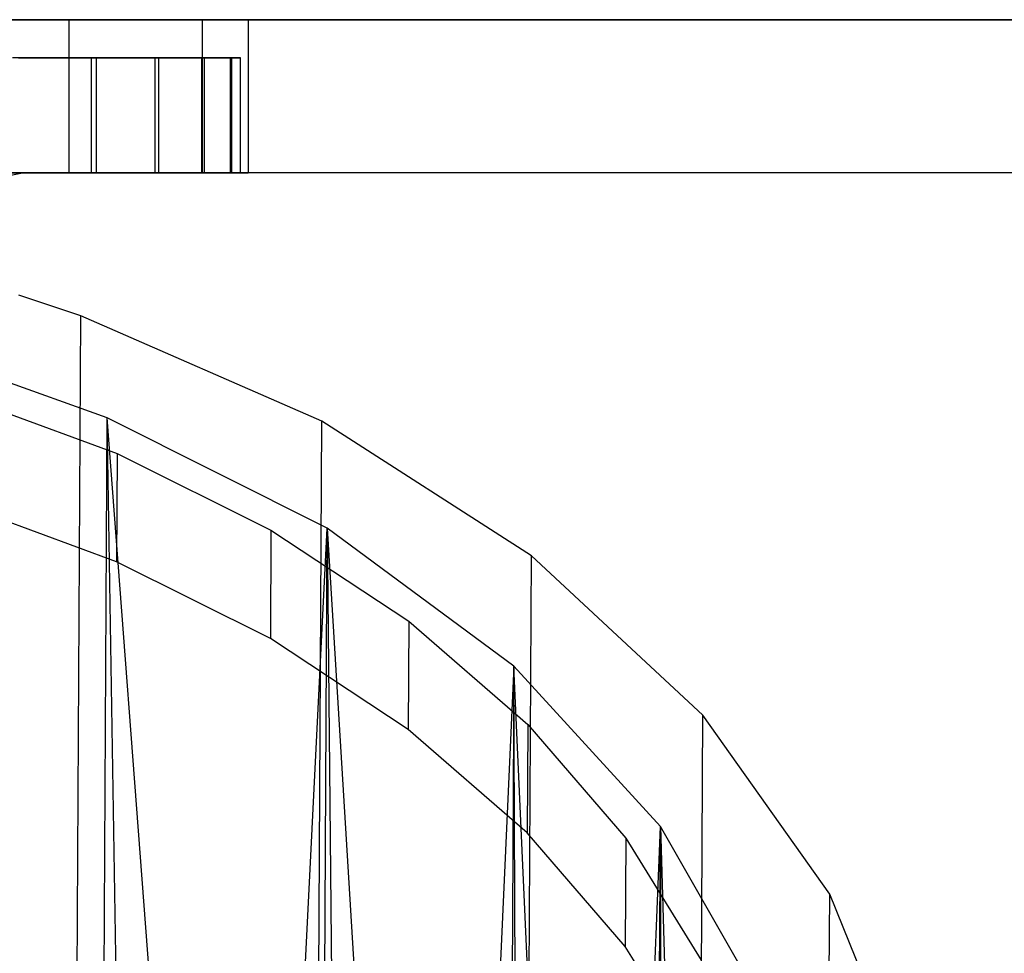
# Model space of a CAD drawing. Extents: x -3.54 to 3.54, y 0.19 to 5.65.
# Tile 34 of 62: x -1.81 to -1.3, y 3.28 to 3.76. Entities that reach past the tile are written whole.
import ezdxf

# ---------------------------------------------------------------- set-up
doc = ezdxf.new("R2010")
doc.units = 0
doc.header["$MEASUREMENT"] = 0
doc.layers.get('0').update_dxf_attribs({"color": 13, "linetype": 'CONTINUOUS'})

# ---------------------------------------------------------------- blocks, each defined once
blk = doc.blocks.new('EASY_RIGHT_PM_STL')
at = {"color": 0}
for p, q in [((-3.54331, 3.76009, 6.35512), (3.54331, 3.76009, 6.35512)), ((3.54331, 3.76009, 4.9378), (-3.54331, 3.76009, 4.9378)), ((-3.54331, 3.76009, 6.35512), (3.54331, 3.76009, 6.35512)), ((3.54331, 3.76009, 4.9378), (-3.54331, 3.76009, 4.9378)), ((-1.88696, 3.76009, 5.28061), (-1.78112, 3.76009, 5.37804)), ((-1.78112, 3.76009, 5.91487), (-1.88696, 3.76009, 6.0123)), ((-1.78112, 3.76009, 5.91487), (-1.88696, 3.76009, 6.0123)), ((-1.88696, 3.76009, 5.28061), (-1.78112, 3.76009, 5.37804)), ((-1.78112, 3.76009, 5.37804), (-1.71265, 3.76009, 5.50456)), ((-1.71265, 3.76009, 5.78835), (-1.78112, 3.76009, 5.91487)), ((-1.78112, 3.76009, 5.91487), (-1.78112, 3.68135, 5.91487)), ((-1.78112, 3.76009, 5.91487), (-1.78112, 3.68135, 5.91487)), ((-1.71265, 3.76009, 5.78835), (-1.78112, 3.76009, 5.91487)), ((-1.78112, 3.76009, 5.37804), (-1.71265, 3.76009, 5.50456)), ((-1.78112, 3.76009, 5.37804), (-1.78112, 3.68135, 5.37804)), ((-1.78112, 3.76009, 5.37804), (-1.78112, 3.68135, 5.37804)), ((-1.71265, 3.76009, 5.50456), (-1.68898, 3.76009, 5.64646)), ((-1.68898, 3.76009, 5.64646), (-1.71265, 3.76009, 5.78835)), ((-1.71265, 3.76009, 5.78835), (-1.71265, 3.68135, 5.78835)), ((-1.71265, 3.76009, 5.78835), (-1.71265, 3.68135, 5.78835)), ((-1.68898, 3.76009, 5.64646), (-1.71265, 3.76009, 5.78835)), ((-1.71265, 3.76009, 5.50456), (-1.68898, 3.76009, 5.64646)), ((-1.71265, 3.76009, 5.50456), (-1.71265, 3.68135, 5.50456)), ((-1.71265, 3.76009, 5.50456), (-1.71265, 3.68135, 5.50456)), ((-1.68898, 3.76009, 5.64646), (-1.68898, 3.68135, 5.64646)), ((-1.68898, 3.76009, 5.64646), (-1.68898, 3.68135, 5.64646)), ((-1.76948, 3.7404, 5.40058), (-1.81011, 3.7404, 5.35019)), ((-1.76948, 3.7404, 5.40058), (-1.81011, 3.7404, 5.35019)), ((-1.80694, 3.7404, 5.93931), (-1.76686, 3.7404, 5.88849)), ((-1.80694, 3.7404, 5.93931), (-1.76686, 3.7404, 5.88849)), ((-1.73682, 3.7404, 5.45646), (-1.76948, 3.7404, 5.40058)), ((-1.76948, 3.68135, 5.40058), (-1.76948, 3.7404, 5.40058)), ((-1.73682, 3.7404, 5.45646), (-1.76948, 3.7404, 5.40058)), ((-1.76948, 3.68135, 5.40058), (-1.76948, 3.7404, 5.40058)), ((-1.76686, 3.7404, 5.88849), (-1.7348, 3.7404, 5.83226)), ((-1.76686, 3.68135, 5.88849), (-1.76686, 3.7404, 5.88849)), ((-1.76686, 3.7404, 5.88849), (-1.7348, 3.7404, 5.83226)), ((-1.76686, 3.68135, 5.88849), (-1.76686, 3.7404, 5.88849)), ((-1.71285, 3.7404, 5.51658), (-1.73682, 3.7404, 5.45646)), ((-1.73682, 3.68135, 5.45646), (-1.73682, 3.7404, 5.45646)), ((-1.71285, 3.7404, 5.51658), (-1.73682, 3.7404, 5.45646)), ((-1.73682, 3.68135, 5.45646), (-1.73682, 3.7404, 5.45646)), ((-1.7348, 3.7404, 5.83226), (-1.71147, 3.7404, 5.77188)), ((-1.7348, 3.68135, 5.83226), (-1.7348, 3.7404, 5.83226)), ((-1.7348, 3.7404, 5.83226), (-1.71147, 3.7404, 5.77188)), ((-1.7348, 3.68135, 5.83226), (-1.7348, 3.7404, 5.83226)), ((-1.6981, 3.7404, 5.57961), (-1.71285, 3.7404, 5.51658)), ((-1.71285, 3.68135, 5.51658), (-1.71285, 3.7404, 5.51658)), ((-1.6981, 3.7404, 5.57961), (-1.71285, 3.7404, 5.51658)), ((-1.71285, 3.68135, 5.51658), (-1.71285, 3.7404, 5.51658)), ((-1.71147, 3.7404, 5.77188), (-1.69741, 3.7404, 5.7087)), ((-1.71147, 3.68135, 5.77188), (-1.71147, 3.7404, 5.77188)), ((-1.71147, 3.7404, 5.77188), (-1.69741, 3.7404, 5.7087)), ((-1.71147, 3.68135, 5.77188), (-1.71147, 3.7404, 5.77188)), ((-1.69292, 3.7404, 5.64413), (-1.6981, 3.7404, 5.57961)), ((-1.6981, 3.68135, 5.57961), (-1.6981, 3.7404, 5.57961)), ((-1.69292, 3.7404, 5.64413), (-1.6981, 3.7404, 5.57961)), ((-1.6981, 3.68135, 5.57961), (-1.6981, 3.7404, 5.57961)), ((-1.69741, 3.7404, 5.7087), (-1.69292, 3.7404, 5.64413)), ((-1.69741, 3.68135, 5.7087), (-1.69741, 3.7404, 5.7087)), ((-1.69741, 3.7404, 5.7087), (-1.69292, 3.7404, 5.64413)), ((-1.69741, 3.68135, 5.7087), (-1.69741, 3.7404, 5.7087)), ((-1.69292, 3.68135, 5.64413), (-1.69292, 3.7404, 5.64413)), ((-1.69292, 3.68135, 5.64413), (-1.69292, 3.7404, 5.64413)), ((3.54331, 3.68135, 4.85906), (-3.54331, 3.68135, 4.85906)), ((3.54331, 3.68135, 6.43386), (-3.54331, 3.68135, 6.43386)), ((3.54331, 3.68135, 4.85906), (-3.54331, 3.68135, 4.85906)), ((3.54331, 3.68135, 6.43386), (-3.54331, 3.68135, 6.43386)), ((-1.88696, 3.68135, 6.0123), (-1.78112, 3.68135, 5.91487)), ((-1.78112, 3.68135, 5.37804), (-1.88696, 3.68135, 5.28061)), ((-1.88696, 3.68135, 6.0123), (-1.78112, 3.68135, 5.91487)), ((-1.78112, 3.68135, 5.37804), (-1.88696, 3.68135, 5.28061)), ((-1.80399, 3.68135, 5.86711), (-1.81898, 3.67838, 5.86719)), ((-1.80399, 3.68135, 5.86711), (-1.81898, 3.67838, 5.86719)), ((-1.81011, 3.68135, 5.35019), (-1.76948, 3.68135, 5.40058)), ((-1.81011, 3.68135, 5.35019), (-1.76948, 3.68135, 5.40058)), ((-1.76686, 3.68135, 5.88849), (-1.80694, 3.68135, 5.93931)), ((-1.76686, 3.68135, 5.88849), (-1.80694, 3.68135, 5.93931)), ((-1.8066, 3.68135, 5.89017), (-1.80399, 3.68135, 5.86711)), ((-1.8066, 3.68135, 5.89017), (-1.80399, 3.68135, 5.86711)), ((-1.80399, 3.68135, 5.86711), (-1.80638, 3.68135, 5.42235)), ((-1.80399, 3.68135, 5.86711), (-1.80638, 3.68135, 5.42235)), ((-1.78112, 3.68135, 5.91487), (-1.71265, 3.68135, 5.78835)), ((-1.71265, 3.68135, 5.50456), (-1.78112, 3.68135, 5.37804)), ((-1.78112, 3.68135, 5.91487), (-1.71265, 3.68135, 5.78835)), ((-1.71265, 3.68135, 5.50456), (-1.78112, 3.68135, 5.37804)), ((-1.76948, 3.68135, 5.40058), (-1.73682, 3.68135, 5.45646)), ((-1.76948, 3.68135, 5.40058), (-1.73682, 3.68135, 5.45646)), ((-1.7348, 3.68135, 5.83226), (-1.76686, 3.68135, 5.88849)), ((-1.7348, 3.68135, 5.83226), (-1.76686, 3.68135, 5.88849)), ((-1.73682, 3.68135, 5.45646), (-1.71285, 3.68135, 5.51658)), ((-1.73682, 3.68135, 5.45646), (-1.71285, 3.68135, 5.51658)), ((-1.71147, 3.68135, 5.77188), (-1.7348, 3.68135, 5.83226)), ((-1.71147, 3.68135, 5.77188), (-1.7348, 3.68135, 5.83226)), ((-1.71285, 3.68135, 5.51658), (-1.6981, 3.68135, 5.57961)), ((-1.71285, 3.68135, 5.51658), (-1.6981, 3.68135, 5.57961)), ((-1.71265, 3.68135, 5.78835), (-1.68898, 3.68135, 5.64646)), ((-1.68898, 3.68135, 5.64646), (-1.71265, 3.68135, 5.50456)), ((-1.71265, 3.68135, 5.78835), (-1.68898, 3.68135, 5.64646)), ((-1.68898, 3.68135, 5.64646), (-1.71265, 3.68135, 5.50456)), ((-1.69741, 3.68135, 5.7087), (-1.71147, 3.68135, 5.77188)), ((-1.69741, 3.68135, 5.7087), (-1.71147, 3.68135, 5.77188)), ((-1.6981, 3.68135, 5.57961), (-1.69292, 3.68135, 5.64413)), ((-1.6981, 3.68135, 5.57961), (-1.69292, 3.68135, 5.64413)), ((-1.69292, 3.68135, 5.64413), (-1.69741, 3.68135, 5.7087)), ((-1.69292, 3.68135, 5.64413), (-1.69741, 3.68135, 5.7087)), ((-1.77496, 3.60785, 5.65506), (-1.80677, 3.61841, 5.64466)), ((-1.77496, 3.60785, 5.65506), (-1.80677, 3.61841, 5.64466)), ((-1.78768, 1.24154, 3.28879), (-1.77496, 3.60785, 5.65506)), ((-1.78768, 1.24154, 3.28879), (-1.77496, 3.60785, 5.65506)), ((-1.65113, 3.55376, 5.70848), (-1.77496, 3.60785, 5.65506)), ((-1.65113, 3.55376, 5.70848), (-1.77496, 3.60785, 5.65506)), ((-1.76148, 3.55546, 5.70737), (-1.83051, 3.58024, 5.68296)), ((-1.76148, 3.55546, 5.70737), (-1.83051, 3.58024, 5.68296)), ((-1.84226, 3.5687, 5.69456), (-1.75634, 3.53716, 5.72565)), ((-1.84226, 3.5687, 5.69456), (-1.75634, 3.53716, 5.72565)), ((-1.76624, 2.67048, 4.82241), (-1.76148, 3.55546, 5.70737)), ((-1.76624, 2.67048, 4.82241), (-1.76148, 3.55546, 5.70737)), ((-1.74694, 2.66234, 4.83045), (-1.76148, 3.55546, 5.70737)), ((-1.74694, 2.66234, 4.83045), (-1.76148, 3.55546, 5.70737)), ((-1.6913, 2.63545, 4.85703), (-1.76148, 3.55546, 5.70737)), ((-1.6913, 2.63545, 4.85703), (-1.76148, 3.55546, 5.70737)), ((-1.64838, 3.49866, 5.76356), (-1.76148, 3.55546, 5.70737)), ((-1.64838, 3.49866, 5.76356), (-1.76148, 3.55546, 5.70737)), ((-1.66385, 1.18745, 3.34221), (-1.65113, 3.55376, 5.70848)), ((-1.66385, 1.18745, 3.34221), (-1.65113, 3.55376, 5.70848)), ((-1.54338, 3.48454, 5.77712), (-1.65113, 3.55376, 5.70848)), ((-1.54338, 3.48454, 5.77712), (-1.65113, 3.55376, 5.70848)), ((-1.75634, 3.53716, 5.72565), (-1.75664, 3.48148, 5.66997)), ((-1.75634, 3.53716, 5.72565), (-1.75664, 3.48148, 5.66997)), ((-1.75634, 3.53716, 5.72565), (-1.67725, 3.49765, 5.76473)), ((-1.75634, 3.53716, 5.72565), (-1.67725, 3.49765, 5.76473)), ((-1.75664, 3.48148, 5.66997), (-1.84256, 3.51303, 5.63888)), ((-1.75664, 3.48148, 5.66997), (-1.84256, 3.51303, 5.63888)), ((-1.6913, 2.63545, 4.85703), (-1.64838, 3.49866, 5.76356)), ((-1.6913, 2.63545, 4.85703), (-1.64838, 3.49866, 5.76356)), ((-1.67725, 3.49765, 5.76473), (-1.67755, 3.44197, 5.70905)), ((-1.67725, 3.49765, 5.76473), (-1.67755, 3.44197, 5.70905)), ((-1.67725, 3.49765, 5.76473), (-1.60646, 3.45092, 5.81108)), ((-1.67725, 3.49765, 5.76473), (-1.60646, 3.45092, 5.81108)), ((-1.65314, 2.61369, 4.87859), (-1.64838, 3.49866, 5.76356)), ((-1.65314, 2.61369, 4.87859), (-1.64838, 3.49866, 5.76356)), ((-1.55245, 3.4278, 5.83391), (-1.64838, 3.49866, 5.76356)), ((-1.64838, 3.49866, 5.76356), (-1.59163, 2.57143, 4.92052)), ((-1.64838, 3.49866, 5.76356), (-1.59163, 2.57143, 4.92052)), ((-1.64838, 3.49866, 5.76356), (-1.63938, 2.60506, 4.88714)), ((-1.64838, 3.49866, 5.76356), (-1.63938, 2.60506, 4.88714)), ((-1.55245, 3.4278, 5.83391), (-1.64838, 3.49866, 5.76356)), ((-1.67755, 3.44197, 5.70905), (-1.75664, 3.48148, 5.66997)), ((-1.67755, 3.44197, 5.70905), (-1.75664, 3.48148, 5.66997)), ((-1.5561, 1.11824, 3.41085), (-1.54338, 3.48454, 5.77712)), ((-1.5561, 1.11824, 3.41085), (-1.54338, 3.48454, 5.77712)), ((-1.45537, 3.40254, 5.85864), (-1.54338, 3.48454, 5.77712)), ((-1.45537, 3.40254, 5.85864), (-1.54338, 3.48454, 5.77712)), ((-1.60646, 3.45092, 5.81108), (-1.60676, 3.39525, 5.7554)), ((-1.60646, 3.45092, 5.81108), (-1.60676, 3.39525, 5.7554)), ((-1.60646, 3.45092, 5.81108), (-1.54528, 3.39784, 5.86383)), ((-1.60646, 3.45092, 5.81108), (-1.54528, 3.39784, 5.86383)), ((-1.60676, 3.39525, 5.7554), (-1.67755, 3.44197, 5.70905)), ((-1.60676, 3.39525, 5.7554), (-1.67755, 3.44197, 5.70905)), ((-1.55245, 3.4278, 5.83391), (-1.59163, 2.57143, 4.92052)), ((-1.55245, 3.4278, 5.83391), (-1.59163, 2.57143, 4.92052)), ((-1.55245, 3.4278, 5.83391), (-1.55721, 2.54282, 4.94894)), ((-1.55245, 3.4278, 5.83391), (-1.55721, 2.54282, 4.94894)), ((-1.54845, 2.53483, 4.95689), (-1.55245, 3.4278, 5.83391)), ((-1.54845, 2.53483, 4.95689), (-1.55245, 3.4278, 5.83391)), ((-1.51022, 2.49558, 4.99593), (-1.55245, 3.4278, 5.83391)), ((-1.51022, 2.49558, 4.99593), (-1.55245, 3.4278, 5.83391)), ((-1.47715, 3.34543, 5.91587), (-1.55245, 3.4278, 5.83391)), ((-1.47715, 3.34543, 5.91587), (-1.55245, 3.4278, 5.83391)), ((-1.46809, 1.03624, 3.49237), (-1.45537, 3.40254, 5.85864)), ((-1.46809, 1.03624, 3.49237), (-1.45537, 3.40254, 5.85864)), ((-1.39011, 3.31057, 5.95027), (-1.45537, 3.40254, 5.85864)), ((-1.39011, 3.31057, 5.95027), (-1.45537, 3.40254, 5.85864)), ((-1.54558, 3.34216, 5.80815), (-1.60676, 3.39525, 5.7554)), ((-1.54558, 3.34216, 5.80815), (-1.60676, 3.39525, 5.7554)), ((-1.54528, 3.39784, 5.86383), (-1.54558, 3.34216, 5.80815)), ((-1.54528, 3.39784, 5.86383), (-1.54558, 3.34216, 5.80815)), ((-1.54528, 3.39784, 5.86383), (-1.49486, 3.3394, 5.92201)), ((-1.54528, 3.39784, 5.86383), (-1.49486, 3.3394, 5.92201)), ((-1.51022, 2.49558, 4.99593), (-1.47715, 3.34543, 5.91587)), ((-1.51022, 2.49558, 4.99593), (-1.47715, 3.34543, 5.91587)), ((-1.4819, 2.46046, 5.03091), (-1.47715, 3.34543, 5.91587)), ((-1.4819, 2.46046, 5.03091), (-1.47715, 3.34543, 5.91587)), ((-1.47715, 3.34543, 5.91587), (-1.47726, 2.45402, 5.03731)), ((-1.47715, 3.34543, 5.91587), (-1.47726, 2.45402, 5.03731)), ((-1.4252, 3.25454, 6.00649), (-1.47715, 3.34543, 5.91587)), ((-1.47715, 3.34543, 5.91587), (-1.44985, 2.41051, 5.08068)), ((-1.47715, 3.34543, 5.91587), (-1.44985, 2.41051, 5.08068)), ((-1.4252, 3.25454, 6.00649), (-1.47715, 3.34543, 5.91587)), ((-1.49516, 3.28372, 5.86633), (-1.54558, 3.34216, 5.80815)), ((-1.49516, 3.28372, 5.86633), (-1.54558, 3.34216, 5.80815)), ((-1.49486, 3.3394, 5.92201), (-1.49516, 3.28372, 5.86633)), ((-1.49486, 3.3394, 5.92201), (-1.49516, 3.28372, 5.86633)), ((-1.49486, 3.3394, 5.92201), (-1.45612, 3.27667, 5.98452)), ((-1.49486, 3.3394, 5.92201), (-1.45612, 3.27667, 5.98452)), ((-1.40283, 0.94427, 3.584), (-1.39011, 3.31057, 5.95027)), ((-1.40283, 0.94427, 3.584), (-1.39011, 3.31057, 5.95027)), ((-1.34981, 3.21175, 6.04888), (-1.39011, 3.31057, 5.95027)), ((-1.34981, 3.21175, 6.04888), (-1.39011, 3.31057, 5.95027)), ((-1.45642, 3.22099, 5.92885), (-1.49516, 3.28372, 5.86633)), ((-1.45642, 3.22099, 5.92885), (-1.49516, 3.28372, 5.86633))]:
    blk.add_line(p, q, dxfattribs=at)

msp = doc.modelspace()

# ---------------------------------------------------------------- block references
at = {"color": 0}
msp.add_blockref('EASY_RIGHT_PM_STL', (0, 0), dxfattribs=at)

doc.saveas('drawing.dxf')
